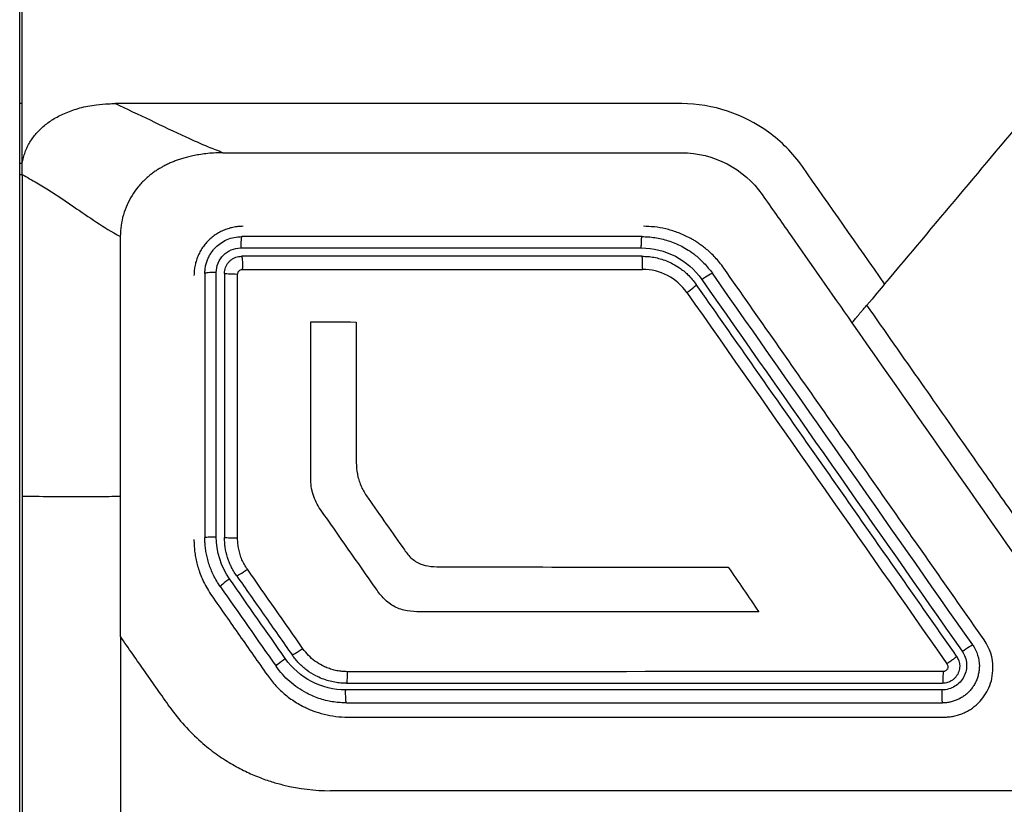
# Model space of a CAD drawing. Header units: millimetres. Extents: x -0.39 to 0.76, y -0.29 to 0.59.
# Tile 38 of 137: x 0.1836 to 0.2037, y 0.1655 to 0.1814. Entities that reach past the tile are written whole.
import ezdxf

# ---------------------------------------------------------------- set-up
doc = ezdxf.new("R2010")
doc.units = ezdxf.units.MM

msp = doc.modelspace()

# ---------------------------------------------------------------- linework, layer by layer
at = {"color": 7, "linetype": 'Continuous', "lineweight": 25}
for p, q in [((0.183669, 0.179736), (0.183619, 0.179736)), ((0.183619, 0.178522), (0.183669, 0.178522)), ((0.183619, 0.178289), (0.183669, 0.178289))]:
    msp.add_line(p, q, dxfattribs=at)
for points in [[(0.1836694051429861, 0.1797357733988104), (0.1836694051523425, 0.1926477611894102), (0.1836694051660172, 0.2055174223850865), (0.1836694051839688, 0.2183058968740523)], [(0.1836194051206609, 0.1618450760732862), (0.1836194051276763, 0.1765098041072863), (0.1836194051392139, 0.1911441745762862), (0.1836194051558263, 0.2057038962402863)], [(0.1836694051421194, 0.1785220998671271), (0.183669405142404, 0.1789266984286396), (0.1836694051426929, 0.1793312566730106), (0.183669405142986, 0.1797357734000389)], [(0.2042615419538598, 0.1796641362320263), (0.2032543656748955, 0.1784638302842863), (0.2022470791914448, 0.1772633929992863), (0.2012396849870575, 0.1760628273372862)], [(0.1877541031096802, 0.1787357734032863), (0.1908690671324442, 0.1787357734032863), (0.1939863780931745, 0.1787357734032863), (0.1971061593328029, 0.1787357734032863)], [(0.1971061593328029, 0.1787357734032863), (0.1977528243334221, 0.1787357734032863), (0.198374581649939, 0.1784111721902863), (0.1987444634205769, 0.177882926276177)], [(0.2012396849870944, 0.1760628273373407), (0.2006808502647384, 0.1768609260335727), (0.2001221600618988, 0.1776588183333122), (0.1995636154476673, 0.1784565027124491)], [(0.1836694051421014, 0.1782888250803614), (0.1836694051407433, 0.1760557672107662), (0.1836694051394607, 0.173891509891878), (0.1836694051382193, 0.1717357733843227)], [(0.1856694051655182, 0.1717359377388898), (0.1856694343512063, 0.173501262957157), (0.1856694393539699, 0.1752659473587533), (0.1856694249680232, 0.1770298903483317)], [(0.1962970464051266, 0.1770260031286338), (0.1935767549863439, 0.1770260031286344), (0.1908581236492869, 0.1770260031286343), (0.1881411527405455, 0.1770260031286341)], [(0.188158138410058, 0.1763568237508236), (0.1881585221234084, 0.1763631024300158), (0.1881588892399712, 0.1763695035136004), (0.1881592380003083, 0.1763760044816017)], [(0.1881581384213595, 0.1763568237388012), (0.1908730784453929, 0.1763572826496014), (0.1935899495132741, 0.176357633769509), (0.1963082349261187, 0.1763578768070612)], [(0.1963102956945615, 0.176376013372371), (0.1963096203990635, 0.1763698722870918), (0.1963089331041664, 0.1763638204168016), (0.1963082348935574, 0.1763578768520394)], [(0.1873911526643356, 0.1762760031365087), (0.1873911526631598, 0.1744829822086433), (0.1873911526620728, 0.1726892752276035), (0.1873911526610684, 0.1708948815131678)], [(0.1880586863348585, 0.1708800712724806), (0.1880589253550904, 0.1726732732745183), (0.1880591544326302, 0.1744658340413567), (0.1880593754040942, 0.176257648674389)], [(0.1975133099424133, 0.1761545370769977), (0.1992806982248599, 0.173630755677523), (0.201049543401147, 0.1711048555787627), (0.2028198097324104, 0.1685768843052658)], [(0.2030336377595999, 0.1687061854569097), (0.2012644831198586, 0.1712328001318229), (0.1994967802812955, 0.173757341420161), (0.1977305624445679, 0.1762797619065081)], [(0.2012396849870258, 0.1760628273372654), (0.2011612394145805, 0.1759689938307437), (0.2010187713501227, 0.1757896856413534), (0.2008776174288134, 0.1756313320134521)], [(0.1972107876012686, 0.175888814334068), (0.1989766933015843, 0.1733670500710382), (0.2007433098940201, 0.1708438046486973), (0.2025104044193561, 0.1683193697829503)], [(0.1895472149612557, 0.1720987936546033), (0.1895472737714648, 0.1731621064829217), (0.1895473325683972, 0.1742251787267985), (0.1895473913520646, 0.1752880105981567)], [(0.1895473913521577, 0.1752880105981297), (0.1898558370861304, 0.1752874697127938), (0.1901643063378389, 0.1752869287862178), (0.1904727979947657, 0.1752863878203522)], [(0.1904727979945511, 0.1752863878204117), (0.1904727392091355, 0.1743929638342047), (0.1904726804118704, 0.1734993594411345), (0.1904726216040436, 0.1726055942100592)], [(0.2005742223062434, 0.1752697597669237), (0.2021667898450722, 0.1729953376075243), (0.2037605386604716, 0.170719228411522), (0.2053554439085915, 0.1684414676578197)], [(0.1856694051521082, 0.1688792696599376), (0.1856694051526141, 0.1698316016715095), (0.185669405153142, 0.170783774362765), (0.1856694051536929, 0.1717357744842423)], [(0.1907175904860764, 0.1716964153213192), (0.1909636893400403, 0.1713456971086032), (0.1912098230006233, 0.1709949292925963), (0.191455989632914, 0.1706441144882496)], [(0.190878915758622, 0.1698501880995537), (0.1905011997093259, 0.1703896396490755), (0.1901235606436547, 0.1709289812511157), (0.1897460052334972, 0.1714682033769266)], [(0.1878947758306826, 0.1700502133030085), (0.1877192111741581, 0.1703008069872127), (0.1876228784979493, 0.170604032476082), (0.1876231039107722, 0.1709124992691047)], [(0.1893904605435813, 0.1686301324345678), (0.1890127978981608, 0.1691695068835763), (0.1886351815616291, 0.1697088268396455), (0.1882576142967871, 0.1702480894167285)], [(0.1922991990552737, 0.1702956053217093), (0.1942167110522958, 0.1702946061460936), (0.1961349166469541, 0.1702936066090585), (0.198053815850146, 0.1702926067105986)], [(0.1980538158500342, 0.1702926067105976), (0.1982612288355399, 0.1699890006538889), (0.1984686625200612, 0.1696853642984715), (0.1986761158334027, 0.1693816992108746)], [(0.1890291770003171, 0.1684304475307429), (0.1886509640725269, 0.1689704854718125), (0.1882728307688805, 0.1695104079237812), (0.1878947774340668, 0.1700502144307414)], [(0.187707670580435, 0.169891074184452), (0.1880854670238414, 0.1693515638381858), (0.1884633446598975, 0.1688119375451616), (0.188841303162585, 0.168272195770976)], [(0.1986761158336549, 0.1693816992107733), (0.1963762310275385, 0.1693816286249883), (0.1940773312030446, 0.1693815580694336), (0.191779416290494, 0.1693814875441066)], [(0.203033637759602, 0.1687061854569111), (0.2031212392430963, 0.1685810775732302), (0.2031692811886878, 0.1684286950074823), (0.2031692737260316, 0.1682759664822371)], [(0.2034475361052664, 0.1682357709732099), (0.2034475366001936, 0.1684393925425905), (0.2033834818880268, 0.1686425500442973), (0.2032666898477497, 0.1688093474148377)], [(0.2027059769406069, 0.1684767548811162), (0.2027468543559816, 0.1684183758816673), (0.202769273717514, 0.1683472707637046), (0.202769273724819, 0.1682760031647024)], [(0.2024296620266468, 0.1681624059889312), (0.1983817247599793, 0.1681622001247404), (0.1943358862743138, 0.1681617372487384), (0.1902937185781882, 0.1681610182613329)], [(0.1902586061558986, 0.1677759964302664), (0.1902595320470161, 0.1677807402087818), (0.1902604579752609, 0.1677854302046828), (0.1902613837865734, 0.1677900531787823)], [(0.2024117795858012, 0.1677900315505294), (0.1983587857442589, 0.1677899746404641), (0.1943086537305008, 0.1677899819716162), (0.190261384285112, 0.1677900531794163)], [(0.2024100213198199, 0.1677760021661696), (0.2024106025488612, 0.1677807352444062), (0.2024111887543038, 0.1677854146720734), (0.2024117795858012, 0.1677900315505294)], [(0.1902747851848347, 0.1675260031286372), (0.194320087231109, 0.1675260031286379), (0.1983682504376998, 0.1675260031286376), (0.2024192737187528, 0.1675260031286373)], [(0.1866763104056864, 0.1674414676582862), (0.1868612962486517, 0.1671772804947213), (0.1870740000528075, 0.1669405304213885), (0.1873139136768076, 0.1667303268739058)], [(0.1890000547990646, 0.1658511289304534), (0.1893120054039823, 0.1657743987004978), (0.1896296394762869, 0.1657357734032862), (0.1899529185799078, 0.1657357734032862)]]:
    msp.add_open_spline(points, degree=3, dxfattribs=at)
for points, knots in [([(0.1836694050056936, 0.1785220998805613), (0.183677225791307, 0.1785609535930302), (0.1836926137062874, 0.1786374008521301), (0.1837283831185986, 0.178747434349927), (0.1837724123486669, 0.1788515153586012), (0.1838253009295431, 0.1789498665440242), (0.1838866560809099, 0.1790428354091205), (0.1839565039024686, 0.1791306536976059), (0.184034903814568, 0.1792134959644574), (0.184122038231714, 0.1792914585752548), (0.1842181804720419, 0.1793645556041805), (0.1843236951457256, 0.1794327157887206), (0.1844390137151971, 0.1794957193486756), (0.1845645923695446, 0.1795533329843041), (0.1847011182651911, 0.1796050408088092), (0.1848495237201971, 0.1796500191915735), (0.1850109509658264, 0.1796873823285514), (0.1852048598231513, 0.1797177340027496), (0.1853915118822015, 0.1797345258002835), (0.1855196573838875, 0.1797354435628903), (0.1855657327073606, 0.1797357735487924)], [0, 0, 0, 0, 0.0485166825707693, 0.0954597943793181, 0.1413450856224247, 0.1866580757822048, 0.2318598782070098, 0.2773919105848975, 0.3236799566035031, 0.3711380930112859, 0.4201730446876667, 0.4711896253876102, 0.5245971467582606, 0.5807643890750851, 0.6401177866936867, 0.7031792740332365, 0.7705560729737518, 0.8429660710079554, 0.9435377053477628, 1, 1, 1, 1]), ([(0.1971061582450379, 0.179735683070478), (0.1970983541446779, 0.1797357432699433), (0.1970905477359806, 0.1797357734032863), (0.1932404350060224, 0.1797357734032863), (0.1894009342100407, 0.1797357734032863), (0.1855657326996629, 0.1797357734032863)], [0.0479783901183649, 0.0479783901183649, 0.0479783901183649, 0.0479783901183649, 0.0587503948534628, 0.0587503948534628, 5.359271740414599, 5.359271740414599, 5.359271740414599, 5.359271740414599]), ([(0.187754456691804, 0.178735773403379), (0.18765799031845, 0.1787734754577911), (0.1874099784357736, 0.1788704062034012), (0.1869281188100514, 0.1790854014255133), (0.1863095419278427, 0.1793835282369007), (0.1858071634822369, 0.1796214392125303), (0.1855657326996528, 0.1797357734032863)], [0, 0, 0, 0, 0.1362789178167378, 0.3503686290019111, 0.6878030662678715, 1, 1, 1, 1]), ([(0.1995636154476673, 0.1784565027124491), (0.199373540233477, 0.1787279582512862), (0.1991391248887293, 0.1789635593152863), (0.1983653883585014, 0.1795253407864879), (0.1977434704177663, 0.1797307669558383), (0.1971061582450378, 0.1797356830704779)], [5.359271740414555, 5.359271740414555, 5.359271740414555, 5.359271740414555, 5.817670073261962, 5.817670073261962, 6.697352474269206, 6.697352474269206, 6.697352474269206, 6.697352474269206]), ([(0.1877533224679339, 0.1787359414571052), (0.1876919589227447, 0.1787346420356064), (0.1875774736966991, 0.1787322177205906), (0.1874167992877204, 0.1787171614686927), (0.1872766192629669, 0.1786974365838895), (0.187152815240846, 0.1786740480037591), (0.1870421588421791, 0.1786482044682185), (0.186942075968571, 0.1786204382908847), (0.1868504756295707, 0.178591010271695), (0.1867656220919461, 0.1785599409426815), (0.1866860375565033, 0.1785270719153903), (0.1866104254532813, 0.1784920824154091), (0.1865376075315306, 0.1784544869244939), (0.1864664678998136, 0.1784136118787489), (0.1863959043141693, 0.1783685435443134), (0.1863247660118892, 0.1783180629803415), (0.1862518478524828, 0.1782604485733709), (0.1861501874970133, 0.1781711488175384), (0.1860287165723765, 0.1780427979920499), (0.1859030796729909, 0.1778676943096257), (0.1858012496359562, 0.1776758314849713), (0.1857264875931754, 0.1774698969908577), (0.1856782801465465, 0.1772530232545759), (0.1856722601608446, 0.1771046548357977), (0.1856692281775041, 0.1770299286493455)], [0, 0, 0, 0, 0.0612728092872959, 0.1143159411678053, 0.1609072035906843, 0.2023983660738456, 0.2398429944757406, 0.2740837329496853, 0.3058139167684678, 0.335622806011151, 0.3640304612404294, 0.3915164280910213, 0.4185454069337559, 0.4455927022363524, 0.4731724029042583, 0.5018716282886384, 0.5323953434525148, 0.5656350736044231, 0.6364863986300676, 0.7076950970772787, 0.7794825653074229, 0.8520235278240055, 0.9254712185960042, 1, 1, 1, 1]), ([(0.1836694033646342, 0.1782888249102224), (0.1836694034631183, 0.1783271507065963), (0.1836694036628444, 0.1784048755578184), (0.1836694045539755, 0.178482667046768), (0.1836694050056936, 0.1785220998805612)], [0, 0, 0, 0, 0.4930957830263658, 1, 1, 1, 1]), ([(0.1836693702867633, 0.1782887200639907), (0.1837727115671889, 0.1782340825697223), (0.1838730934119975, 0.1781796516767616), (0.1840610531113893, 0.1780705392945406), (0.1841500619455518, 0.1780157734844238), (0.1843197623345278, 0.1779051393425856), (0.1844041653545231, 0.1778501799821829), (0.1845654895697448, 0.1777417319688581), (0.1846438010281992, 0.1776881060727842), (0.1848758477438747, 0.1775288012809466), (0.1850271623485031, 0.1774245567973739), (0.1853336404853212, 0.1772222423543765), (0.1854927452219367, 0.1771238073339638), (0.1856693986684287, 0.177029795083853)], [0, 0, 0, 0, 0.1250000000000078, 0.1250000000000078, 0.2500000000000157, 0.2500000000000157, 0.3750000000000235, 0.3750000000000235, 0.5000000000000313, 0.5000000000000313, 0.7500000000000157, 0.7500000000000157, 1, 1, 1, 1]), ([(0.1987444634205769, 0.177882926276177), (0.1989348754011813, 0.1776109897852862), (0.1991253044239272, 0.1773390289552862), (0.1997351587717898, 0.1764680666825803), (0.2001546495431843, 0.1758689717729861), (0.2005742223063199, 0.1752697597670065)], [6.238954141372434, 6.238954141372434, 6.238954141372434, 6.238954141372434, 6.6973524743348, 6.6973524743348, 7.706856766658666, 7.706856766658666, 7.706856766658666, 7.706856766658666]), ([(0.1881694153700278, 0.1772357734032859), (0.1881346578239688, 0.1772347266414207), (0.1880651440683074, 0.1772326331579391), (0.1879619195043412, 0.177215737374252), (0.1878608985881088, 0.1771889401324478), (0.1877631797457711, 0.1771515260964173), (0.1876698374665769, 0.177104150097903), (0.1875818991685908, 0.1770472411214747), (0.1875003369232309, 0.1769814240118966), (0.1874260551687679, 0.1769073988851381), (0.1873598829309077, 0.1768259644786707), (0.1873025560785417, 0.1767380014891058), (0.1872547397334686, 0.1766444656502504), (0.1872169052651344, 0.1765463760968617), (0.1871897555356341, 0.1764448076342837), (0.1871726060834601, 0.1763408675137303), (0.1871704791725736, 0.1762708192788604), (0.1871694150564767, 0.1762357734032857)], [0, 0, 0, 0, 0.0664833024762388, 0.1329640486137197, 0.1994488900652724, 0.2659444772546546, 0.3324574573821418, 0.39899447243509, 0.4655621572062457, 0.5321671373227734, 0.5988160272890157, 0.6655154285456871, 0.7322719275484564, 0.7990920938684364, 0.8659824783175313, 0.932949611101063, 1, 1, 1, 1]), ([(0.1979636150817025, 0.1763829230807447), (0.1979351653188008, 0.1764218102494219), (0.197880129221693, 0.1764970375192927), (0.1977909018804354, 0.1765985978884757), (0.1977024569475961, 0.1766878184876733), (0.197615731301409, 0.1767651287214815), (0.1975322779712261, 0.1768316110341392), (0.1974532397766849, 0.1768882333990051), (0.197379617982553, 0.1769359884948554), (0.1973122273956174, 0.1769758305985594), (0.1971942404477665, 0.1770398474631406), (0.1970200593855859, 0.177116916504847), (0.1967846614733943, 0.1771869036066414), (0.1965529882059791, 0.1772283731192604), (0.1964000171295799, 0.1772333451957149), (0.1963253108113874, 0.1772357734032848)], [0, 0, 0, 0, 0.0753532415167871, 0.1457709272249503, 0.2112526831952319, 0.2717981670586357, 0.3274070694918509, 0.3780791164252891, 0.4238140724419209, 0.4646117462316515, 0.5004719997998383, 0.6336907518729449, 0.761348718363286, 0.8834501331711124, 1, 1, 1, 1]), ([(0.1873911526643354, 0.1762760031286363), (0.1873921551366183, 0.1763054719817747), (0.1873941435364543, 0.1763639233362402), (0.1874099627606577, 0.176449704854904), (0.1874343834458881, 0.1765317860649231), (0.187467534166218, 0.1766092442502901), (0.1875083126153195, 0.176681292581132), (0.1875558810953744, 0.1767473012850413), (0.1876232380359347, 0.1768222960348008), (0.187717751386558, 0.1769006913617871), (0.1878458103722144, 0.1769703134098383), (0.1879890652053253, 0.1770170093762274), (0.1880899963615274, 0.1770229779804), (0.1881411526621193, 0.1770260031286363)], [0, 0, 0, 0, 0.0751346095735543, 0.1490292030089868, 0.2216868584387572, 0.2931108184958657, 0.3633045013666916, 0.4322715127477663, 0.5000156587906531, 0.6197723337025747, 0.7430092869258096, 0.8697459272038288, 1, 1, 1, 1]), ([(0.1881411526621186, 0.1770260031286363), (0.1881400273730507, 0.1770251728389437), (0.1881378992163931, 0.177023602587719), (0.188135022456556, 0.1770122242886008), (0.1881327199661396, 0.1769980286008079), (0.1881310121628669, 0.1769836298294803), (0.1881298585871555, 0.1769716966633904), (0.188129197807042, 0.1769639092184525), (0.1881271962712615, 0.1769386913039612), (0.1881240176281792, 0.1768861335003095), (0.1881221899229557, 0.1768245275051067), (0.1881213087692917, 0.1767948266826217)], [0, 0, 0, 0, 0.1248372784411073, 0.2360933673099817, 0.3300573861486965, 0.4043994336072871, 0.4579119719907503, 0.4901088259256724, 0.5008586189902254, 0.7593593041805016, 0.9999999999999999, 0.9999999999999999, 0.9999999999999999, 0.9999999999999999]), ([(0.19628183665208, 0.176794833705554), (0.1962819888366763, 0.1768093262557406), (0.1962823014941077, 0.1768391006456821), (0.1962850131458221, 0.1768763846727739), (0.1962862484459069, 0.1769184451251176), (0.19628817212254, 0.1769685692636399), (0.1962918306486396, 0.1770162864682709), (0.1962953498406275, 0.1770228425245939), (0.1962970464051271, 0.1770260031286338)], [0, 0, 0, 0, 0.1173700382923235, 0.2411322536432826, 0.3175432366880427, 0.5007283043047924, 0.7593065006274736, 0.9999999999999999, 0.9999999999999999, 0.9999999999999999, 0.9999999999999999]), ([(0.1962970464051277, 0.1770260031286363), (0.1963398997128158, 0.1770250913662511), (0.1964271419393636, 0.1770232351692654), (0.1965595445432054, 0.1770078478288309), (0.1966949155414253, 0.176982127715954), (0.1968322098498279, 0.1769442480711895), (0.1969702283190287, 0.1768936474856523), (0.1971057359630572, 0.1768303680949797), (0.1972478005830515, 0.1767485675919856), (0.1974023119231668, 0.1766378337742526), (0.1975740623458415, 0.1764835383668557), (0.197675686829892, 0.1763512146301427), (0.197730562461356, 0.1762797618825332)], [0, 0, 0, 0, 0.0764638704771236, 0.1556677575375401, 0.2376129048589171, 0.3223004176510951, 0.4097312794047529, 0.4999063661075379, 0.5891879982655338, 0.7023075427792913, 0.8392507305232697, 1, 1, 1, 1]), ([(0.1876229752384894, 0.1762958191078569), (0.187623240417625, 0.1764259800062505), (0.187677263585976, 0.176555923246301), (0.1878608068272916, 0.1767401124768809), (0.187990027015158, 0.1767943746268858), (0.1881213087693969, 0.1767948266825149)], [0, 0, 0, 0, 0.5, 0.5, 1, 1, 1, 1]), ([(0.1881213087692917, 0.1767948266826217), (0.1887029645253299, 0.1767948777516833), (0.1900622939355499, 0.1767949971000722), (0.1922365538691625, 0.1767948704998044), (0.1943751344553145, 0.1767947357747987), (0.195735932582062, 0.1767948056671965), (0.1962818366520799, 0.176794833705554)], [0, 0, 0, 0, 0.2139486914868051, 0.4999980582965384, 0.7994169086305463, 1, 1, 1, 1]), ([(0.1962818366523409, 0.1767948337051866), (0.1965217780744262, 0.176795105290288), (0.1967635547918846, 0.176736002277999), (0.1971886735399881, 0.1765150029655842), (0.1973753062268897, 0.1763516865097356), (0.1975133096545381, 0.176154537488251)], [0, 0, 0, 0, 0.5, 0.5, 1, 1, 1, 1]), ([(0.1877911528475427, 0.176276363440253), (0.1877922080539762, 0.1762967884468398), (0.1877943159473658, 0.176337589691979), (0.1878109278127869, 0.1763969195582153), (0.1878368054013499, 0.1764524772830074), (0.1878720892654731, 0.1765026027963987), (0.1879154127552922, 0.1765457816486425), (0.1879655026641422, 0.1765808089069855), (0.1880208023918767, 0.1766064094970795), (0.1880796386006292, 0.1766228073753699), (0.1881200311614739, 0.1766249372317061), (0.1881402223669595, 0.1766260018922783)], [0, 0, 0, 0, 0.1118996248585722, 0.2235320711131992, 0.3349271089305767, 0.446114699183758, 0.5571249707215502, 0.6679881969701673, 0.778734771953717, 0.8893951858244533, 1, 1, 1, 1]), ([(0.1962957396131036, 0.1766260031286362), (0.1956158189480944, 0.1766260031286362), (0.1942559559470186, 0.1766260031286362), (0.1922168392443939, 0.1766260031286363), (0.1901781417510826, 0.1766260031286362), (0.1888195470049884, 0.1766260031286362), (0.1881402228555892, 0.1766260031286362)], [0, 0, 0, 0, 0.2499821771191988, 0.4999723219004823, 0.7499763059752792, 1, 1, 1, 1]), ([(0.1881411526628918, 0.1766260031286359), (0.1881453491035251, 0.1766260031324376), (0.1881503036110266, 0.1766024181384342), (0.1881574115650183, 0.1765054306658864), (0.1881592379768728, 0.1764358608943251), (0.1881592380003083, 0.1763760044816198)], [0, 0, 0, 0, 0.5, 0.5, 1, 1, 1, 1]), ([(0.1962957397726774, 0.1766260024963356), (0.1963356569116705, 0.1766250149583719), (0.1964171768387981, 0.1766229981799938), (0.1965409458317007, 0.1766056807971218), (0.1966675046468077, 0.1765764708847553), (0.1967953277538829, 0.1765331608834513), (0.1969279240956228, 0.176472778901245), (0.1970758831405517, 0.1763837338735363), (0.1972463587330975, 0.1762488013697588), (0.1973469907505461, 0.1761212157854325), (0.1974029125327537, 0.1760503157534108)], [0, 0, 0, 0, 0.0922167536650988, 0.1883277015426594, 0.2883356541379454, 0.3922430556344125, 0.500052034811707, 0.6248629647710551, 0.7915342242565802, 1, 1, 1, 1]), ([(0.1963102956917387, 0.1763760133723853), (0.1963102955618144, 0.1764358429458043), (0.1963089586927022, 0.1765053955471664), (0.1963037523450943, 0.1766023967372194), (0.1963001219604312, 0.1766260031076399), (0.1962970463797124, 0.1766260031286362)], [0, 0, 0, 0, 0.5, 0.5, 1, 1, 1, 1]), ([(0.1880593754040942, 0.176257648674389), (0.1880599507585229, 0.1762663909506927), (0.1880610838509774, 0.1762836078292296), (0.1880716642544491, 0.1763079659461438), (0.1880905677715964, 0.1763316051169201), (0.1881195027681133, 0.1763528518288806), (0.1881453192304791, 0.1763555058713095), (0.1881581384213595, 0.1763568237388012)], [0, 0, 0, 0, 0.1690734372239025, 0.3329701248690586, 0.5041825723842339, 0.7538013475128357, 1, 1, 1, 1]), ([(0.1972107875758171, 0.1758888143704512), (0.1971102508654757, 0.1760324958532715), (0.196973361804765, 0.1761526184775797), (0.196661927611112, 0.1763147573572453), (0.1964851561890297, 0.1763581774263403), (0.1963082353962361, 0.176357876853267)], [0, 0, 0, 0, 0.5, 0.5, 1, 1, 1, 1]), ([(0.2032666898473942, 0.1688093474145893), (0.2029118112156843, 0.1693161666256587), (0.2022026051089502, 0.1703290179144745), (0.2011400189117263, 0.1718465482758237), (0.2000793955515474, 0.1733612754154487), (0.1990207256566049, 0.1748732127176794), (0.1983158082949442, 0.1758799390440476), (0.197963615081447, 0.1763829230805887)], [0, 0, 0, 0, 0.2006158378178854, 0.4009201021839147, 0.6009164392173, 0.8006085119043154, 1, 1, 1, 1]), ([(0.1876229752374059, 0.1762958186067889), (0.1875663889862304, 0.1762953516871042), (0.1875026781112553, 0.1762931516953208), (0.1874134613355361, 0.1762855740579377), (0.1873911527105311, 0.1762804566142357), (0.1873911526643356, 0.1762760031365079)], [0, 0, 0, 0, 0.5, 0.5, 1, 1, 1, 1]), ([(0.187623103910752, 0.1709124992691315), (0.1876231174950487, 0.1712879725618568), (0.1876231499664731, 0.1721854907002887), (0.1876230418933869, 0.1736078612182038), (0.1876229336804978, 0.1750268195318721), (0.1876229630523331, 0.175923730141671), (0.1876229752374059, 0.1762958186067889)], [0, 0, 0, 0, 0.2091736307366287, 0.5000012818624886, 0.7925726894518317, 1, 1, 1, 1]), ([(0.1877911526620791, 0.1762763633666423), (0.1877911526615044, 0.1753796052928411), (0.1877911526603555, 0.1735865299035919), (0.187791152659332, 0.1717924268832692), (0.1877911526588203, 0.1708955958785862)], [0, 0, 0, 0, 0.5001229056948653, 1, 1, 1, 1]), ([(0.1880593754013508, 0.176257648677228), (0.1879984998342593, 0.1762575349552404), (0.1879241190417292, 0.1762592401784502), (0.1878177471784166, 0.176266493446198), (0.1877911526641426, 0.1762716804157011), (0.1877911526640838, 0.1762760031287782)], [0, 0, 0, 0, 0.5, 0.5, 1, 1, 1, 1]), ([(0.1975133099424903, 0.1761545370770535), (0.1975615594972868, 0.1761883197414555), (0.1976193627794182, 0.1762261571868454), (0.1977040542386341, 0.1762749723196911), (0.1977275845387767, 0.1762840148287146), (0.197730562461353, 0.176279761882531)], [0, 0, 0, 0, 0.5, 0.5, 1, 1, 1, 1]), ([(0.1972107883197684, 0.1758888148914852), (0.1972590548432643, 0.1759226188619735), (0.1973143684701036, 0.1759639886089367), (0.1973893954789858, 0.1760270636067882), (0.1974058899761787, 0.1760460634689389), (0.197402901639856, 0.1760503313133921)], [0, 0, 0, 0, 0.5, 0.5, 1, 1, 1, 1]), ([(0.2027059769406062, 0.1684767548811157), (0.2023511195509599, 0.1689835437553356), (0.2016419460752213, 0.1699963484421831), (0.2005793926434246, 0.1715138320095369), (0.1995187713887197, 0.1730285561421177), (0.1984600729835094, 0.1745405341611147), (0.1977551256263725, 0.1755473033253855), (0.1974029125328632, 0.1760503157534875)], [0, 0, 0, 0, 0.2006047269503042, 0.4009034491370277, 0.6008997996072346, 0.8005974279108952, 1, 1, 1, 1]), ([(0.2005742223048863, 0.1752697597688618), (0.2005801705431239, 0.1752768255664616), (0.2005923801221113, 0.175291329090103), (0.2006176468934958, 0.1753212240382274), (0.2006483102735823, 0.1753575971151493), (0.2006847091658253, 0.175400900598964), (0.2007263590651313, 0.1754505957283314), (0.2007728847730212, 0.1755062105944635), (0.2008236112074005, 0.175566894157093), (0.2008594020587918, 0.1756095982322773), (0.2008776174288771, 0.1756313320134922)], [0, 0, 0, 0, 0.1046683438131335, 0.2148462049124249, 0.3308777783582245, 0.4529699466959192, 0.5811664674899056, 0.7153282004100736, 0.8551193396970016, 1, 1, 1, 1]), ([(0.2364581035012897, 0.1756313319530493), (0.2360508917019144, 0.1750496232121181), (0.235303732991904, 0.1739822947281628), (0.2342839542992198, 0.1725243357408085), (0.2334659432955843, 0.171354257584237), (0.232850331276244, 0.1704717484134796), (0.2324357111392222, 0.1698778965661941), (0.2321430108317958, 0.1694531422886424), (0.2319145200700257, 0.169124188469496), (0.2316797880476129, 0.1688173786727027), (0.2314635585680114, 0.1685608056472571), (0.2312546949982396, 0.1683405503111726), (0.2310440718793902, 0.1681462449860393), (0.2308222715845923, 0.167970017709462), (0.2305783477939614, 0.1678050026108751), (0.2302319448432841, 0.1676076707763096), (0.2297965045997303, 0.1674078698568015), (0.2292533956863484, 0.1672545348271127), (0.2286454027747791, 0.1671747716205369), (0.2281727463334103, 0.1671679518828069), (0.22779290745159, 0.1671687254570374), (0.2274997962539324, 0.1671687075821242), (0.2270209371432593, 0.1671689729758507), (0.2263563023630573, 0.167169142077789), (0.2255058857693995, 0.1671693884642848), (0.2244696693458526, 0.1671696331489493), (0.223247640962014, 0.1671698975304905), (0.2218397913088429, 0.1671701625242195), (0.220246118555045, 0.1671704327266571), (0.2184666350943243, 0.1671706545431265), (0.2165013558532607, 0.1671710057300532), (0.2143503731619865, 0.1671706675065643), (0.2120135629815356, 0.167173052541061), (0.2100844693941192, 0.167165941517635), (0.2087293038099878, 0.1671771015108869), (0.2080091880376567, 0.1672681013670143), (0.2074105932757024, 0.1674615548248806), (0.2068442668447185, 0.1677376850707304), (0.2063254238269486, 0.1681060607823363), (0.2058496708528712, 0.1685692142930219), (0.2055069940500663, 0.1690151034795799), (0.2051983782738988, 0.1694610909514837), (0.2048595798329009, 0.1699427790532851), (0.2043658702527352, 0.1706489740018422), (0.2037150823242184, 0.1715781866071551), (0.2029082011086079, 0.172730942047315), (0.2019448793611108, 0.174106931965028), (0.2012507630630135, 0.175098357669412), (0.2008776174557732, 0.1756313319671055)], [0, 0, 0, 0, 0.0488487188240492, 0.0896284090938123, 0.1223426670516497, 0.1469941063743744, 0.1635845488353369, 0.1721151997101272, 0.1824418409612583, 0.1911010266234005, 0.1986466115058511, 0.205483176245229, 0.2119385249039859, 0.2183127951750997, 0.2249203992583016, 0.2321382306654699, 0.2456693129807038, 0.2576887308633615, 0.2707178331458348, 0.287614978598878, 0.2900691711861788, 0.2967697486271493, 0.3077167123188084, 0.322910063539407, 0.3423498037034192, 0.366035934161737, 0.3939684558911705, 0.4261473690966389, 0.4625726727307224, 0.5032443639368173, 0.5481624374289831, 0.5973268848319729, 0.6507376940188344, 0.7083948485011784, 0.7296489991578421, 0.7436364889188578, 0.7579893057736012, 0.7726050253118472, 0.7867322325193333, 0.8014939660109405, 0.8180409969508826, 0.825278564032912, 0.8387664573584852, 0.858505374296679, 0.8844963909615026, 0.9167410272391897, 0.9552413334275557, 1, 1, 1, 1]), ([(0.1904726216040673, 0.1726055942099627), (0.1904726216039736, 0.172444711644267), (0.1904739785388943, 0.1722818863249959), (0.1905296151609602, 0.1720508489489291), (0.1905564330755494, 0.1719755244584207), (0.1906283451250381, 0.1718307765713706), (0.1906712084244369, 0.1717625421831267), (0.1907175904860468, 0.1716964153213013)], [0, 0, 0, 0, 0.5, 0.5, 0.75, 0.75, 1, 1, 1, 1]), ([(0.1897460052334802, 0.1714682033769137), (0.189681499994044, 0.1715602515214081), (0.1896310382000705, 0.1716614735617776), (0.1895635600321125, 0.1718760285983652), (0.189547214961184, 0.1719862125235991), (0.1895472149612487, 0.1720987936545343)], [0, 0, 0, 0, 0.5, 0.5, 1, 1, 1, 1]), ([(0.1836694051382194, 0.1717357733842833), (0.1836686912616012, 0.1693710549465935), (0.1836678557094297, 0.166603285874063), (0.1836702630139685, 0.1634228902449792), (0.1836659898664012, 0.162208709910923), (0.1836852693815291, 0.1607283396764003), (0.1845642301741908, 0.1592288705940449), (0.1855073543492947, 0.1575885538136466), (0.1868779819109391, 0.1552161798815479), (0.1892298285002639, 0.1511498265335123), (0.1918473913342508, 0.1465666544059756), (0.1941025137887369, 0.1427560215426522), (0.1951083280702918, 0.1408836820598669), (0.1958142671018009, 0.1398718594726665), (0.1965289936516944, 0.1392880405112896), (0.197562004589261, 0.1387347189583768), (0.1984238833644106, 0.1386754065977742), (0.1989776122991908, 0.1386373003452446)], [0, 0, 0, 0, 0.1843103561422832, 0.2157248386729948, 0.2474884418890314, 0.2793198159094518, 0.3290643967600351, 0.3787468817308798, 0.4278320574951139, 0.5419269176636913, 0.7446528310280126, 0.8385529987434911, 0.8863406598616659, 0.9101777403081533, 0.933853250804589, 0.9575028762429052, 1, 1, 1, 1]), ([(0.1836694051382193, 0.1717357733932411), (0.1838987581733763, 0.1717348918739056), (0.1842921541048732, 0.1717333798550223), (0.1848039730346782, 0.1717304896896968), (0.1852412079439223, 0.1717328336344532), (0.1855182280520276, 0.1717347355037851), (0.185669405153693, 0.1717357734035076)], [0, 0, 0, 0, 0.3161991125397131, 0.5423579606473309, 0.75025279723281, 0.9999999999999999, 0.9999999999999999, 0.9999999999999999, 0.9999999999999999]), ([(0.1873911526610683, 0.1708948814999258), (0.1873911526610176, 0.17089880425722), (0.1874134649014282, 0.1709032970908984), (0.1875027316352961, 0.1709100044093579), (0.187566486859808, 0.1709119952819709), (0.187623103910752, 0.1709124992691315)], [0, 0, 0, 0, 0.5, 0.5, 1, 1, 1, 1]), ([(0.1871694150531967, 0.170854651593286), (0.1871700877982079, 0.1708152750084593), (0.1871714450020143, 0.1707358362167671), (0.187182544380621, 0.1706161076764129), (0.1872006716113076, 0.1704952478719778), (0.1872267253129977, 0.1703737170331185), (0.1872746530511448, 0.1702039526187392), (0.1873630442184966, 0.1699733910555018), (0.1874719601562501, 0.1698010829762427), (0.1875311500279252, 0.1697074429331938)], [0, 0, 0, 0, 0.0966146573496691, 0.1949115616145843, 0.2948920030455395, 0.3965572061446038, 0.499908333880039, 0.7282274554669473, 1, 1, 1, 1]), ([(0.1877076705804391, 0.169891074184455), (0.1876820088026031, 0.1699295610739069), (0.1876316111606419, 0.1700051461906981), (0.1875687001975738, 0.1701233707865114), (0.1875162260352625, 0.1702410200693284), (0.1874742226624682, 0.1703575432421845), (0.1874417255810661, 0.17047186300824), (0.1874179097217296, 0.1705832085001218), (0.1874020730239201, 0.1706908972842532), (0.187392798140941, 0.1707943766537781), (0.1873916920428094, 0.1708619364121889), (0.1873911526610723, 0.1708948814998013)], [0, 0, 0, 0, 0.129848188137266, 0.2550112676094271, 0.3754894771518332, 0.4912831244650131, 0.6023925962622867, 0.7088183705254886, 0.8105610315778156, 0.9076212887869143, 1, 1, 1, 1]), ([(0.1880353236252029, 0.170120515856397), (0.1880142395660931, 0.1701522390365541), (0.1879734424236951, 0.1702136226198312), (0.18792384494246, 0.1703084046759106), (0.1878840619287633, 0.1703995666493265), (0.1878392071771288, 0.1705266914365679), (0.1878013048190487, 0.1706910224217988), (0.1877911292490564, 0.1708287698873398), (0.1877911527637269, 0.1708953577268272), (0.1877911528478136, 0.1708955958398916)], [0, 0, 0, 0, 0.1385627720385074, 0.2681155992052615, 0.3886581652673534, 0.500190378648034, 0.7581348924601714, 0.9991351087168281, 1, 1, 1, 1]), ([(0.188058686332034, 0.1708800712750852), (0.1879978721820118, 0.1708795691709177), (0.1879236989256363, 0.1708807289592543), (0.1878176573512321, 0.1708866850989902), (0.1877911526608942, 0.1708911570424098), (0.1877911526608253, 0.1708948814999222)], [0, 0, 0, 0, 0.5, 0.5, 1, 1, 1, 1]), ([(0.1882576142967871, 0.1702480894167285), (0.1882368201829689, 0.1702796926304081), (0.1881956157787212, 0.1703423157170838), (0.1881463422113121, 0.170442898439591), (0.1881073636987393, 0.1705468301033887), (0.1880797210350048, 0.1706546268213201), (0.1880622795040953, 0.1707660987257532), (0.1880598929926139, 0.1708417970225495), (0.1880586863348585, 0.1708800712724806)], [0, 0, 0, 0, 0.1686832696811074, 0.3342529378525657, 0.4984228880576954, 0.6629506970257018, 0.8295825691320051, 1, 1, 1, 1]), ([(0.191455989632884, 0.1706441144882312), (0.1915022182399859, 0.1705782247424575), (0.191552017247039, 0.1705158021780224), (0.1916718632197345, 0.170410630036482), (0.1917433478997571, 0.1703685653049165), (0.1918958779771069, 0.170319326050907), (0.1919771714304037, 0.1703084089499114), (0.1921377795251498, 0.170296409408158), (0.1922184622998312, 0.1702956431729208), (0.1922991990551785, 0.1702956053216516)], [0, 0, 0, 0, 0.2500000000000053, 0.2500000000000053, 0.5000000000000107, 0.5000000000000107, 0.750000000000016, 0.750000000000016, 1, 1, 1, 1]), ([(0.1880353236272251, 0.1701205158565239), (0.1880384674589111, 0.1701160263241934), (0.188062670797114, 0.1701251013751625), (0.1881498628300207, 0.1701751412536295), (0.1882089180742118, 0.1702138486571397), (0.1882576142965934, 0.1702480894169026)], [0, 0, 0, 0, 0.5, 0.5, 1, 1, 1, 1]), ([(0.1880353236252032, 0.1701205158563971), (0.1882241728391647, 0.1698508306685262), (0.1886019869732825, 0.1693112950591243), (0.1889799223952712, 0.1687715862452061), (0.1891689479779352, 0.1685016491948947)], [0, 0, 0, 0, 0.4998468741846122, 1, 1, 1, 1]), ([(0.1878947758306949, 0.170050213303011), (0.1878471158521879, 0.1700166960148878), (0.187793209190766, 0.1699761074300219), (0.1877204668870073, 0.1699142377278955), (0.1877045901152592, 0.1698954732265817), (0.1877076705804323, 0.1698910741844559)], [0, 0, 0, 0, 0.5, 0.5, 1, 1, 1, 1]), ([(0.1875311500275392, 0.1697074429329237), (0.1877199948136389, 0.1694377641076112), (0.188097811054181, 0.1688982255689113), (0.1884757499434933, 0.1683585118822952), (0.1886647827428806, 0.1680885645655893)], [0, 0, 0, 0, 0.4998323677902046, 1, 1, 1, 1]), ([(0.1917794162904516, 0.1693814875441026), (0.1916897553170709, 0.1693814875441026), (0.1916007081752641, 0.1693864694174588), (0.1914251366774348, 0.1694169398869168), (0.1913381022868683, 0.1694435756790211), (0.1911805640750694, 0.1695248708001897), (0.1911083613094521, 0.1695806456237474), (0.1909842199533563, 0.1697068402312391), (0.1909300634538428, 0.1697771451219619), (0.1908789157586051, 0.1698501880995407)], [0, 0, 0, 0, 0.25, 0.25, 0.5, 0.5, 0.75, 0.75, 1, 1, 1, 1]), ([(0.1856694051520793, 0.1688794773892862), (0.1856694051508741, 0.1665559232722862), (0.1856694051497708, 0.1642316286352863), (0.1856694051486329, 0.1615524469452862), (0.1858376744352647, 0.1609355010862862), (0.1861952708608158, 0.1603983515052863), (0.1896017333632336, 0.1544981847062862), (0.1928674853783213, 0.1488417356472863), (0.1966726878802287, 0.1422509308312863), (0.197682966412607, 0.1416357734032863), (0.2120121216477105, 0.1416357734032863), (0.2252800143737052, 0.1416357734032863), (0.2396067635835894, 0.1416357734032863), (0.2406403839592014, 0.1422063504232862), (0.2444533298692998, 0.1488105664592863), (0.2477280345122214, 0.1544825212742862), (0.2511277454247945, 0.1603709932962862), (0.2512688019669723, 0.1605847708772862), (0.2515580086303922, 0.1611511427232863), (0.2516694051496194, 0.1615208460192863), (0.2516694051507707, 0.1642315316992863), (0.2516694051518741, 0.1665558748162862), (0.2516694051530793, 0.1688794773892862)], [0, 0, 0, 0, 6.9660105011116, 6.9660105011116, 8.027011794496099, 8.883510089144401, 8.883510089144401, 28.477407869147, 28.477407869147, 31.702615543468, 31.702615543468, 71.390452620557, 71.390452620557, 74.60833579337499, 74.60833579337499, 94.25581759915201, 94.25581759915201, 95.018097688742, 95.018097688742, 96.17333839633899, 96.17333839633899, 103.13947377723, 103.13947377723, 103.13947377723, 103.13947377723]), ([(0.1866763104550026, 0.1674414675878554), (0.1865084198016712, 0.1676812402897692), (0.186172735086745, 0.168160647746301), (0.1858371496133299, 0.1686399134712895), (0.1856694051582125, 0.1688794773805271)], [0, 0, 0, 0, 0.5001438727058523, 1, 1, 1, 1]), ([(0.2028198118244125, 0.1685768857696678), (0.2028680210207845, 0.168610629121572), (0.2029253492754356, 0.1686487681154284), (0.2030088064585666, 0.1686992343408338), (0.2030313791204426, 0.1687094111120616), (0.2030336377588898, 0.1687061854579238)], [0, 0, 0, 0, 0.5, 0.5, 1, 1, 1, 1]), ([(0.1902769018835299, 0.1679260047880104), (0.1902383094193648, 0.1679269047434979), (0.1901587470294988, 0.1679287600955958), (0.1900367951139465, 0.1679452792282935), (0.1899099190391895, 0.1679739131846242), (0.1897797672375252, 0.16801743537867), (0.1896286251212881, 0.1680859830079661), (0.1894656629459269, 0.1681886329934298), (0.1893010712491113, 0.1683304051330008), (0.1892129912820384, 0.1684445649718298), (0.189168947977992, 0.1685016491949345)], [0, 0, 0, 0, 0.089122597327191, 0.1837355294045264, 0.2838401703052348, 0.389437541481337, 0.5005283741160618, 0.6669941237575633, 0.8334845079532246, 1, 1, 1, 1]), ([(0.1893904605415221, 0.1686301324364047), (0.1893417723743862, 0.168595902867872), (0.1892828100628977, 0.1685571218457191), (0.1891959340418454, 0.1685067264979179), (0.1891719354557, 0.1684973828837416), (0.1891689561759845, 0.1685016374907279)], [0, 0, 0, 0, 0.5, 0.5, 1, 1, 1, 1]), ([(0.1902937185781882, 0.1681610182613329), (0.1902574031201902, 0.1681622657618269), (0.1901855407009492, 0.1681647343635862), (0.1900796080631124, 0.168180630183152), (0.1899769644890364, 0.1682055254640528), (0.1898776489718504, 0.1682402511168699), (0.1897608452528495, 0.1682941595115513), (0.1896319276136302, 0.1683748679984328), (0.1894982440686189, 0.1684903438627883), (0.1894266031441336, 0.1685832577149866), (0.1893904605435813, 0.1686301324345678)], [0, 0, 0, 0, 0.1029147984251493, 0.2036517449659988, 0.3030825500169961, 0.4021134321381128, 0.5016615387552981, 0.6676304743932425, 0.8323207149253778, 1, 1, 1, 1]), ([(0.2028198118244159, 0.1685768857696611), (0.2028717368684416, 0.1685026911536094), (0.2029030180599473, 0.1684139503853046), (0.2029151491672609, 0.1682333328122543), (0.2028959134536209, 0.1681408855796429), (0.2028126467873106, 0.1679796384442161), (0.2027486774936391, 0.1679109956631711), (0.2025937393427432, 0.1678161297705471), (0.2025034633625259, 0.1677903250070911), (0.2024117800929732, 0.1677900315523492)], [0, 0, 0, 0, 0.25, 0.25, 0.5, 0.5, 0.75, 0.75, 1, 1, 1, 1]), ([(0.1888413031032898, 0.1682721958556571), (0.1888383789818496, 0.168276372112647), (0.1888544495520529, 0.1682948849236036), (0.1889274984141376, 0.1683564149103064), (0.1889815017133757, 0.1683969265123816), (0.1890291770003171, 0.168430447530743)], [0, 0, 0, 0, 0.5, 0.5, 1, 1, 1, 1]), ([(0.1902613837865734, 0.1677900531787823), (0.1900213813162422, 0.1677896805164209), (0.1897795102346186, 0.1678487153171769), (0.1893541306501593, 0.1680696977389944), (0.1891673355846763, 0.1682330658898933), (0.1890291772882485, 0.1684304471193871)], [0, 0, 0, 0, 0.5, 0.5, 1, 1, 1, 1]), ([(0.2025104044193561, 0.1683193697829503), (0.2025150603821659, 0.1683116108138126), (0.202524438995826, 0.1682959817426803), (0.2025310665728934, 0.1682599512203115), (0.202521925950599, 0.1682135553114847), (0.2024894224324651, 0.1681794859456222), (0.2024564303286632, 0.1681643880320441), (0.2024386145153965, 0.1681630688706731), (0.2024296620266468, 0.1681624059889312)], [0, 0, 0, 0, 0.1253553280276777, 0.2525061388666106, 0.5027660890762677, 0.7529501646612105, 0.8758568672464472, 1, 1, 1, 1]), ([(0.2027059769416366, 0.168476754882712), (0.2027065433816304, 0.1684759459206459), (0.2027055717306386, 0.1684727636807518), (0.2026964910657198, 0.1684625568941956), (0.2026791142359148, 0.1684466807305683), (0.2026537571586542, 0.1684256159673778), (0.2026218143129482, 0.1684005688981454), (0.2025855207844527, 0.1683732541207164), (0.202547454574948, 0.1683455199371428), (0.2025224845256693, 0.1683278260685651), (0.202510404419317, 0.1683193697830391)], [-1.08921587e-08, -1.08921587e-08, -1.08921587e-08, -1.08921587e-08, 0.1249771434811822, 0.2499804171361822, 0.374983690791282, 0.499986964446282, 0.6249902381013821, 0.749993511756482, 0.8749967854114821, 1.000000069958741, 1.000000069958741, 1.000000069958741, 1.000000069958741]), ([(0.1902747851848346, 0.1675260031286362), (0.190233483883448, 0.1675268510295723), (0.1901487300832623, 0.1675285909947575), (0.1900190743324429, 0.1675431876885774), (0.1898845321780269, 0.1675681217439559), (0.1897462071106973, 0.1676056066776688), (0.1896054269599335, 0.1676566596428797), (0.1894494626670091, 0.1677292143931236), (0.1892843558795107, 0.1678280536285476), (0.1891184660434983, 0.1679572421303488), (0.1889677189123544, 0.1681043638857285), (0.1888834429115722, 0.1682162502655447), (0.1888413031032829, 0.168272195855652)], [0, 0, 0, 0, 0.0737093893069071, 0.15125796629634, 0.2326463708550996, 0.3178751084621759, 0.4069445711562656, 0.4998550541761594, 0.6248755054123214, 0.7499063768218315, 0.8749478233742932, 0.9999999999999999, 0.9999999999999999, 0.9999999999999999, 0.9999999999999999]), ([(0.1902937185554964, 0.1681610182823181), (0.1902935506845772, 0.1681463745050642), (0.1902932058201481, 0.1681162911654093), (0.1902895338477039, 0.1680786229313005), (0.1902880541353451, 0.1680359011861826), (0.1902857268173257, 0.1679846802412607), (0.1902812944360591, 0.1679359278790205), (0.1902769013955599, 0.1679292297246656), (0.1902747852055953, 0.1679260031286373)], [0, 0, 0, 0, 0.1171867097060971, 0.2407416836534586, 0.3160757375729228, 0.500590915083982, 0.7594275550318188, 1, 1, 1, 1]), ([(0.2031692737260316, 0.1682759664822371), (0.2031682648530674, 0.1682464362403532), (0.2031662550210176, 0.1681876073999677), (0.2031501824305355, 0.1681009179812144), (0.2031250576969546, 0.1680172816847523), (0.2030905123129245, 0.1679377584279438), (0.2030474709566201, 0.1678633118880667), (0.2029966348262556, 0.1677947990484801), (0.2029388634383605, 0.1677329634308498), (0.202875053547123, 0.1676784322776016), (0.2028061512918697, 0.1676317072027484), (0.2027331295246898, 0.1675931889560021), (0.2026569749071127, 0.1675630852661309), (0.2025786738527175, 0.1675417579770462), (0.2024991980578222, 0.1675284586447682), (0.2024458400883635, 0.1675268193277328), (0.2024192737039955, 0.1675260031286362)], [0, 0, 0, 0, 0.0752309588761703, 0.1498717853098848, 0.2239236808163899, 0.2973878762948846, 0.3702656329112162, 0.4425582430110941, 0.5142670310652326, 0.5853933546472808, 0.6559386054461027, 0.7259042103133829, 0.7952916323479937, 0.8641023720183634, 0.9323379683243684, 1, 1, 1, 1]), ([(0.2024296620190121, 0.1681624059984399), (0.2024293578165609, 0.16810520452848), (0.2024281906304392, 0.1680401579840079), (0.2024242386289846, 0.1679488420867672), (0.2024215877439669, 0.1679260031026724), (0.2024192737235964, 0.1679260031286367)], [0, 0, 0, 0, 0.5, 0.5, 1, 1, 1, 1]), ([(0.202769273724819, 0.1682760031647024), (0.2027683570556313, 0.1682567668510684), (0.2027665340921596, 0.1682185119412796), (0.2027520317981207, 0.1681629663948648), (0.2027296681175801, 0.1681109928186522), (0.2026994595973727, 0.168063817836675), (0.2026626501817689, 0.1680224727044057), (0.202620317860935, 0.1679877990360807), (0.2025736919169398, 0.1679603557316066), (0.2025240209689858, 0.1679407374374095), (0.2024725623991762, 0.1679284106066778), (0.202437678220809, 0.1679268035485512), (0.2024203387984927, 0.1679260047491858)], [0, 0, 0, 0, 0.1052650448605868, 0.2093386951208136, 0.3122284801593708, 0.413942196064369, 0.5144879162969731, 0.6138740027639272, 0.7121091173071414, 0.8092022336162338, 0.9051626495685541, 0.9999999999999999, 0.9999999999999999, 0.9999999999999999, 0.9999999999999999]), ([(0.2024475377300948, 0.1672357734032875), (0.2024813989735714, 0.1672367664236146), (0.2025487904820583, 0.1672387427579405), (0.2026483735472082, 0.1672545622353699), (0.2027449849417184, 0.1672792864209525), (0.202837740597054, 0.1673133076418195), (0.2029258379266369, 0.1673557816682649), (0.2030085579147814, 0.1674061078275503), (0.2030852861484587, 0.1674635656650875), (0.203176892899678, 0.1675468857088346), (0.2032771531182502, 0.1676669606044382), (0.2033701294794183, 0.1678346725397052), (0.2034347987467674, 0.1680274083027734), (0.2034432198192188, 0.1681651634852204), (0.2034475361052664, 0.1682357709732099)], [0, 0, 0, 0, 0.0647178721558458, 0.1288031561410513, 0.1922581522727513, 0.2550852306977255, 0.317286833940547, 0.3788654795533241, 0.4398237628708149, 0.5001643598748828, 0.615231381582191, 0.7368855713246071, 0.8651386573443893, 1, 1, 1, 1]), ([(0.1886647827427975, 0.168088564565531), (0.1886917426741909, 0.1680516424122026), (0.1887456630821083, 0.1679777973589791), (0.1888359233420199, 0.1678743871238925), (0.1889325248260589, 0.1677769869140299), (0.1890357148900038, 0.1676865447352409), (0.1891448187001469, 0.1676033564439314), (0.1892593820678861, 0.1675278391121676), (0.1894071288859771, 0.1674443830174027), (0.1895930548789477, 0.1673609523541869), (0.1898208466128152, 0.1672901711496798), (0.1900589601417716, 0.1672444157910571), (0.1902213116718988, 0.1672386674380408), (0.1903030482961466, 0.1672357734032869)], [0, 0, 0, 0, 0.0714712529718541, 0.1429439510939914, 0.214418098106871, 0.2858936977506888, 0.357370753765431, 0.4288492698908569, 0.500329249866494, 0.6226307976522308, 0.7466732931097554, 0.8724615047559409, 1, 1, 1, 1]), ([(0.1902769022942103, 0.1679260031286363), (0.1909515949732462, 0.1679260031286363), (0.1923007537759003, 0.1679260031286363), (0.1943248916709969, 0.1679260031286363), (0.1963488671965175, 0.1679260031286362), (0.1983727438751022, 0.1679260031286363), (0.200396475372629, 0.1679260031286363), (0.201745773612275, 0.1679260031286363), (0.2024203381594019, 0.1679260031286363)], [0, 0, 0, 0, 0.1667948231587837, 0.3335336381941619, 0.5002200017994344, 0.6668574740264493, 0.8334496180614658, 1, 1, 1, 1]), ([(0.1902747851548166, 0.1675260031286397), (0.1902728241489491, 0.1675260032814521), (0.1902685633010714, 0.1675373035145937), (0.1902626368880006, 0.167598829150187), (0.190259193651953, 0.1676888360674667), (0.1902586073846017, 0.1677497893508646), (0.190258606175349, 0.1677759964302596)], [0.0391878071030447, 0.0391878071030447, 0.0391878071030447, 0.0391878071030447, 0.2891886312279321, 0.5391928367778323, 0.7891970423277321, 0.9999966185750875, 0.9999966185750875, 0.9999966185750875, 0.9999966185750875]), ([(0.2024192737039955, 0.1675260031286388), (0.2024171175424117, 0.1675260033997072), (0.2024145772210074, 0.1675498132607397), (0.2024109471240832, 0.1676469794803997), (0.2024100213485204, 0.1677164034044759), (0.20241002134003, 0.1677760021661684)], [0, 0, 0, 0, 0.5, 0.5, 1, 1, 1, 1]), ([(0.1903030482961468, 0.1672357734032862), (0.1909772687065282, 0.1672357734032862), (0.1923256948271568, 0.1672357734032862), (0.1943490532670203, 0.1672357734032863), (0.196372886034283, 0.1672357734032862), (0.1983972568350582, 0.1672357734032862), (0.2004221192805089, 0.1672357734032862), (0.2017723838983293, 0.1672357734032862), (0.2024475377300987, 0.1672357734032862)], [0, 0, 0, 0, 0.1666638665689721, 0.3333240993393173, 0.4999842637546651, 0.6666479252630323, 0.833318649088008, 1, 1, 1, 1]), ([(0.1873139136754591, 0.1667303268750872), (0.1873642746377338, 0.1666874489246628), (0.1874633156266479, 0.1666031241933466), (0.1876166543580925, 0.1664879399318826), (0.1877690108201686, 0.1663833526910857), (0.1879198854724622, 0.166289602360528), (0.1880682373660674, 0.166206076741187), (0.1882134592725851, 0.1661322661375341), (0.1883551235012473, 0.1660674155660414), (0.1884929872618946, 0.1660106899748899), (0.1886267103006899, 0.1659612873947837), (0.188755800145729, 0.1659186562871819), (0.1888795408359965, 0.1658818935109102), (0.1889606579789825, 0.165861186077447), (0.1890000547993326, 0.1658511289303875)], [0, 0, 0, 0, 0.1033718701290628, 0.2032934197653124, 0.2995918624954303, 0.3921299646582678, 0.4808047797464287, 0.5655733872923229, 0.6466229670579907, 0.7241928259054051, 0.7984401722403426, 0.8692759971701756, 0.9365102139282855, 1, 1, 1, 1]), ([(0.2473858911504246, 0.1657357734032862), (0.2467028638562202, 0.1657357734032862), (0.2453369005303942, 0.1657357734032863), (0.2432873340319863, 0.1657357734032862), (0.2412375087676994, 0.1657357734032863), (0.2391873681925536, 0.1657357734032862), (0.2371369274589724, 0.1657357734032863), (0.2350861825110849, 0.1657357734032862), (0.2330351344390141, 0.1657357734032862), (0.2309837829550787, 0.1657357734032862), (0.2289321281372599, 0.1657357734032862), (0.2268801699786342, 0.1657357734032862), (0.2248279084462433, 0.1657357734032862), (0.2227753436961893, 0.1657357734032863), (0.2207224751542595, 0.1657357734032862), (0.2179851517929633, 0.1657357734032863), (0.2145637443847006, 0.1657357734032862), (0.2104588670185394, 0.1657357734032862), (0.2063551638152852, 0.1657357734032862), (0.2022526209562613, 0.1657357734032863), (0.1981512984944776, 0.1657357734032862), (0.1940509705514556, 0.1657357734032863), (0.1913190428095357, 0.1657357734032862), (0.189952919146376, 0.1657357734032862)], [0, 0, 0, 0, 0.0357252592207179, 0.0714457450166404, 0.1071622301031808, 0.1428754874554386, 0.17858629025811, 0.2142954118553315, 0.2500036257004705, 0.2857117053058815, 0.3214204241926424, 0.3571305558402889, 0.3928428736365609, 0.4285581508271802, 0.4642771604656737, 0.5000006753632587, 0.5714408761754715, 0.6428668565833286, 0.7142848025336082, 0.7857009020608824, 0.85712134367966, 0.9285523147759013, 1, 1, 1, 1])]:
    msp.add_open_spline(points, degree=3, knots=knots, dxfattribs=at)

doc.saveas('drawing.dxf')
